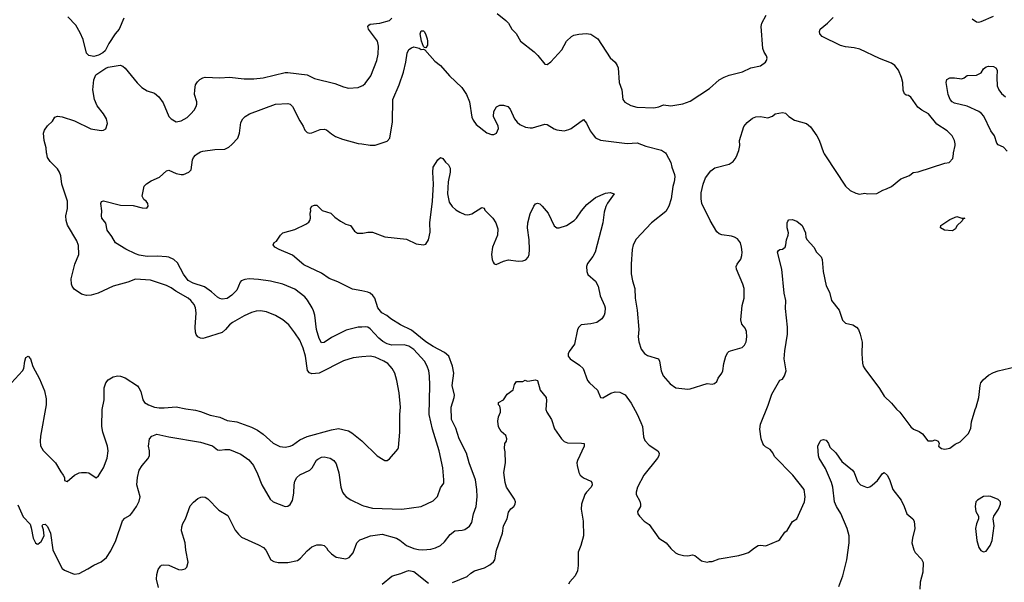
# Model space of a CAD drawing. Header units: inches. Extents: x 1603819 to 1745079, y 385938 to 533966.
# Tile 191 of 256: x 1687179 to 1695300, y 396465 to 401107. Entities that reach past the tile are written whole.
import ezdxf

# ---------------------------------------------------------------- set-up
doc = ezdxf.new("R2010")
doc.units = ezdxf.units.IN
doc.header["$MEASUREMENT"] = 0
for name, color, linetype in [('B6389', 7, 'Continuous'), ('B6399', 7, 'Continuous'), ('B6480', 7, 'Continuous'), ('B6490', 7, 'Continuous')]:
    doc.layers.add(name, color=color, linetype=linetype)

msp = doc.modelspace()

# ---------------------------------------------------------------- linework, layer by layer
at = {"layer": 'B6389', "color": 5}
for points, elevation in [([(1690000, 398325.3), (1689930, 398318.3), (1689850, 398292.2), (1689650, 398191.5), (1689590, 398185.5), (1689570, 398192.8), (1689552.7, 398212.7), (1689536.1, 398330), (1689516.7, 398396.7), (1689490, 398462.4), (1689450, 398524.7), (1689399.1, 398590), (1689350.6, 398630.6), (1689290, 398666.2), (1689216.2, 398696.2), (1689164.6, 398704.6), (1689130, 398702.7), (1689090, 398692.1), (1689030, 398664.5), (1688935.3, 398610), (1688909.5, 398590.5), (1688877.8, 398550), (1688850, 398526.8), (1688710, 398481.8), (1688690, 398477.2), (1688670, 398478.7), (1688648.4, 398490), (1688635, 398510), (1688629.2, 398529.2), (1688627.1, 398570), (1688635.5, 398690), (1688629.8, 398729.8), (1688617.9, 398757.9), (1688592.2, 398790), (1688568.2, 398810), (1688466.6, 398866.6), (1688430, 398894.7), (1688390, 398915.6), (1688257.3, 398957.3), (1688134.1, 398965.9), (1688070, 398942.6), (1687951, 398910), (1687827.3, 398850), (1687770, 398835.8), (1687730, 398833.1), (1687690, 398843.1), (1687630, 398883.6), (1687611.3, 398910), (1687606.1, 398926.1), (1687604.5, 398970), (1687634, 399090), (1687667.6, 399170), (1687665.3, 399245.3), (1687650, 399283.7), (1687572.9, 399412.9), (1687562.6, 399450), (1687560.5, 399490), (1687572.8, 399550), (1687574.3, 399610), (1687526.2, 399750), (1687518.2, 399818.2), (1687508, 399850), (1687490, 399877.6), (1687430, 399938.7), (1687409.8, 399970), (1687402.7, 400000)], 380), ([(1690000, 398571.7), (1689970.2, 398569.8), (1689873.3, 398546.7), (1689750, 398486.4), (1689690, 398443.1), (1689670, 398441.6), (1689650, 398478), (1689626.3, 398550), (1689612.4, 398670), (1689604, 398704), (1689592.8, 398730), (1689553.5, 398793.5), (1689530, 398821.6), (1689450, 398884.2), (1689350, 398926), (1689248.7, 398950), (1689150, 398963.5), (1689071.8, 398968.2), (1689035.1, 398964.9), (1689007.1, 398952.9), (1688997.6, 398942.4), (1688970, 398877), (1688930, 398833.3), (1688890, 398808), (1688850, 398802.9), (1688830, 398807.3), (1688810, 398818.4), (1688761.9, 398861.9), (1688702.7, 398902.7), (1688610, 398933), (1688570, 398956.8), (1688530, 399008.4), (1688480.8, 399100.8), (1688449.6, 399130), (1688410, 399147.4), (1688390, 399150.8), (1688316.8, 399156.8), (1688230, 399154.4), (1688165.3, 399165.3), (1688135, 399175), (1688053.6, 399213.6), (1687970, 399267), (1687939.7, 399319.7), (1687902, 399370), (1687890, 399428.7), (1687858, 399470), (1687854, 399490), (1687858, 399530), (1687849.5, 399590.5), (1687852.9, 399607.1), (1687870, 399613.4), (1688010, 399576.4), (1688114.4, 399574.4), (1688190, 399554.8), (1688228, 399552), (1688238, 399570), (1688235.3, 399590), (1688222, 399610), (1688203.7, 399623.7), (1688189.3, 399650), (1688207, 399733), (1688226.3, 399753.7), (1688262.5, 399777.5), (1688332.1, 399807.9), (1688390, 399861), (1688410, 399866), (1688470, 399837.3), (1688510, 399830.6), (1688530, 399830.7), (1688575.3, 399850), (1688592.7, 399870), (1688605.2, 399950), (1688613.2, 399970), (1688630, 399990.8), (1688643.9, 400000)], 360), ([(1690000, 398869.6), (1689925.3, 398885.3), (1689804.2, 398944.2), (1689731.8, 398971.8), (1689670, 399016.4), (1689524.2, 399084.2), (1689430, 399164.7), (1689319, 399210), (1689284, 399230), (1689269, 399250), (1689278, 399270), (1689298.6, 399281.4), (1689329.4, 399330.6), (1689348.7, 399350), (1689450, 399375.8), (1689539.8, 399420.2), (1689563.1, 399436.9), (1689572.3, 399450), (1689578, 399470), (1689575.3, 399510), (1689582, 399530), (1689578, 399550), (1689588, 399570), (1689610, 399576), (1689630, 399576), (1689674.4, 399534.4), (1689746, 399510), (1689778, 399478), (1689825.8, 399445.8), (1689870, 399420.5), (1689908.1, 399408.1), (1689941.3, 399361.3), (1689966.7, 399346.7), (1690000, 399345.3)], 340), ([(1687081.7, 398078.3), (1687203.7, 398210), (1687214, 398230), (1687221.3, 398290), (1687230, 398321), (1687250, 398330.7), (1687268.3, 398308.3), (1687287.1, 398247.1), (1687343.4, 398143.4), (1687383.9, 398043.9), (1687398.3, 397978.3), (1687397, 397930), (1687350.3, 397670), (1687347.6, 397630), (1687351.8, 397591.8), (1687373.7, 397553.7), (1687474.4, 397450), (1687517.4, 397377.4), (1687539.1, 397350), (1687547.7, 397330), (1687550, 397306), (1687570, 397297.3), (1687631.2, 397348.8), (1687670, 397368.2), (1687690, 397372.4), (1687730, 397372.4), (1687750, 397367.7), (1687810, 397326.8), (1687830, 397342.8), (1687870.8, 397409.2), (1687902.2, 397490), (1687909.8, 397550), (1687903.8, 397590), (1687865.3, 397705.3), (1687857, 397750), (1687858.5, 397890), (1687876.3, 397970), (1687876.2, 398070), (1687889.1, 398110.9), (1687910, 398135.3), (1687950, 398160.3), (1687990, 398168.8), (1688010, 398167.2), (1688050, 398152.2), (1688150, 398085.3), (1688163.1, 398070), (1688178.9, 398038.9), (1688194.6, 397970), (1688208.5, 397950), (1688241.6, 397930), (1688290, 397911.3), (1688330, 397903.9), (1688370, 397903.6), (1688470, 397914.3), (1688550, 397896.9), (1688630, 397886.5), (1688670, 397876), (1688750, 397845), (1688829.1, 397829.1), (1688890, 397800.8), (1688970, 397789.1), (1689090, 397744.4), (1689140.7, 397720.7), (1689188.5, 397688.5), (1689270, 397613.7), (1689325.8, 397585.8), (1689370, 397580.9), (1689410, 397587.4), (1689430, 397596), (1689490, 397640.3), (1689550, 397669), (1689750, 397722.8), (1689810, 397733.1), (1689890, 397715.3), (1689919.5, 397699.5), (1690000, 397634)], 380), ([(1687163.9, 397103.9), (1687206.9, 397006.9), (1687264.4, 396944.4), (1687274.6, 396914.6), (1687290.4, 396830), (1687310, 396790.8), (1687322, 396782), (1687330, 396778.8), (1687357.7, 396802.3), (1687380.7, 396850), (1687377, 396897), (1687366, 396930), (1687370, 396942), (1687390, 396944.7), (1687410, 396924.7), (1687433, 396870), (1687452.7, 396732.7), (1687518.4, 396598.4), (1687530, 396580.4), (1687550, 396564.6), (1687630, 396532.7), (1687670, 396539.3), (1687742.7, 396577.3), (1687790, 396608), (1687850, 396633), (1687894, 396670), (1687930, 396724), (1687971.3, 396810), (1688026.3, 396973.7), (1688045.6, 396994.4), (1688090, 397020.7), (1688105.4, 397034.6), (1688142.7, 397090), (1688165.1, 397134.9), (1688172, 397170), (1688146.3, 397270), (1688149.7, 397330), (1688164, 397390), (1688189.7, 397430), (1688236.8, 397483.2), (1688249.7, 397510), (1688251.3, 397550), (1688242, 397590), (1688250.8, 397650), (1688268.2, 397671.8), (1688310, 397687.1), (1688410, 397664.9), (1688670, 397622), (1688770, 397591.6), (1688810, 397559.5), (1688830, 397556.5), (1688870, 397562.4), (1688910, 397562), (1689003.4, 397523.4), (1689070, 397475.3), (1689108.3, 397428.3), (1689141.7, 397361.7), (1689177, 397270), (1689246.4, 397150), (1689270, 397128.9), (1689369.3, 397090.7), (1689390, 397093.4), (1689410, 397107.3), (1689430, 397141), (1689440.1, 397199.9), (1689442.2, 397270), (1689450, 397298.8), (1689465.6, 397330), (1689490, 397352.2), (1689571.3, 397390), (1689590.6, 397409.4), (1689627.9, 397472.1), (1689638.2, 397481.8), (1689670, 397497.4), (1689690, 397499.5), (1689741, 397490), (1689770, 397470.6), (1689790, 397442.8), (1689810.4, 397369.6), (1689828.7, 397250), (1689842.4, 397210), (1689853, 397193), (1689871.8, 397171.8), (1689910, 397146), (1690000, 397102.8)], 360), ([(1688323.3, 396423.3), (1688307, 396490), (1688309.4, 396530), (1688320.9, 396570), (1688340.7, 396599.3), (1688350, 396606.8), (1688369.3, 396610.7), (1688410, 396607.3), (1688488.7, 396571.3), (1688510, 396567.3), (1688543.2, 396576.8), (1688557.2, 396590), (1688569.4, 396630.6), (1688549.7, 396730), (1688543.6, 396790), (1688514.5, 396890), (1688516.6, 396923.4), (1688523.7, 396950), (1688546, 396990), (1688584.7, 397095.3), (1688613.3, 397126.7), (1688650, 397156.3), (1688672.8, 397167.2), (1688689.8, 397170.2), (1688710, 397166.5), (1688730, 397153), (1688821.7, 397061.7), (1688896.5, 397016.5), (1688956.3, 396896.3), (1688983.2, 396863.2), (1689010, 396839.1), (1689150, 396775.5), (1689190, 396753), (1689210.4, 396730), (1689251.9, 396651.9), (1689276.5, 396636.5), (1689310, 396628.5), (1689390, 396627.9), (1689470, 396645.3), (1689496.3, 396663.7), (1689550, 396723.7), (1689590, 396758.4), (1689630, 396775.5), (1689670, 396774.4), (1689690, 396767.7), (1689710.3, 396750.3), (1689722, 396730), (1689750, 396699.1), (1689790, 396674), (1689870, 396658), (1689898, 396670), (1689930, 396708), (1689960.9, 396790), (1689983.7, 396816.3), (1690000, 396822.2)], 340)]:
    msp.add_lwpolyline(points, dxfattribs=dict(at, elevation=elevation))
at = {"layer": 'B6399', "color": 5}
for points, elevation in [([(1690000, 399345.3), (1690010, 399344.9), (1690050, 399354), (1690090, 399353), (1690190, 399316.9), (1690370, 399296), (1690450, 399257.3), (1690510, 399250.7), (1690530, 399254.8), (1690550, 399291), (1690566.3, 399353.7), (1690561, 399430), (1690583.8, 399610), (1690591.2, 399750), (1690586.3, 399850), (1690589.6, 399890.4), (1690629.1, 399950.9), (1690649.2, 399970.8), (1690670, 399961), (1690691.8, 399931.8), (1690716.3, 399910), (1690730, 399882), (1690730.5, 399850), (1690714.4, 399770), (1690708.7, 399670), (1690722.9, 399602.9), (1690745.5, 399565.5), (1690778, 399538), (1690810, 399519.1), (1690850, 399500.7), (1690870, 399497.3), (1690890, 399498.8), (1690910, 399506.8), (1690990, 399558), (1691010, 399552), (1691016, 399536), (1691082.8, 399470), (1691107.3, 399430), (1691123, 399383), (1691120.5, 399330), (1691078, 399230), (1691070.5, 399170), (1691076.3, 399130), (1691085.8, 399105.8), (1691094, 399094), (1691108, 399088), (1691170, 399114.9), (1691210, 399126.4), (1691290, 399116.4), (1691330, 399117.6), (1691353.5, 399126.5), (1691372.6, 399147.4), (1691380.7, 399170), (1691383.6, 399210), (1691382.2, 399290), (1691367.2, 399390), (1691369.7, 399430), (1691390, 399506), (1691419.3, 399570), (1691432.5, 399587.5), (1691450, 399594.8), (1691470, 399587.3), (1691490, 399568), (1691537, 399510), (1691587.1, 399407.1), (1691610, 399390.6), (1691630, 399390.6), (1691688.7, 399410), (1691752.7, 399450), (1691772.3, 399470), (1691812.3, 399530), (1691856.6, 399583.4), (1691930, 399640.7), (1692010, 399677.3), (1692050, 399681), (1692082, 399670), (1692026.6, 399593.4), (1692013.8, 399566.2), (1692001.1, 399518.9), (1691988.2, 399430), (1691924.9, 399190), (1691907.2, 399152.8), (1691863.7, 399096.3), (1691853.4, 399070), (1691856.3, 399030), (1691866.2, 399006.2), (1691930, 398950.8), (1691950.4, 398910), (1691966, 398830), (1692003.8, 398750), (1692008.2, 398730), (1692006.4, 398690), (1691999.3, 398670), (1691979.9, 398640.1), (1691938.8, 398610), (1691890, 398597.6), (1691810.4, 398589.6), (1691790.7, 398570), (1691780.5, 398550), (1691755.5, 398430), (1691710.8, 398370), (1691702.8, 398350), (1691704, 398330), (1691718.8, 398310), (1691797.8, 398257.8), (1691826.7, 398230), (1691863.1, 398130), (1691878, 398110), (1691944, 398050), (1691970, 397991.3), (1691990, 397986.8), (1692054, 398026), (1692090, 398036), (1692130, 398034.3), (1692172.4, 398012.4), (1692222.9, 397942.9), (1692272.9, 397852.9), (1692303.6, 397783.6), (1692316.1, 397750), (1692325.3, 397665.3), (1692334.4, 397634.4), (1692370, 397597.3), (1692442.8, 397550), (1692454, 397530), (1692450.8, 397510), (1692438.8, 397490), (1692326, 397350), (1692274.4, 397250), (1692263.8, 397210), (1692264.4, 397190), (1692294.9, 397134.9), (1692300.4, 397110), (1692299.1, 397090), (1692276.3, 397050), (1692279.1, 397030), (1692290.6, 397010), (1692330, 396970.6), (1692370, 396942), (1692450, 396830.5), (1692510.3, 396790.3), (1692550, 396744.9), (1692589, 396709), (1692610, 396697.1), (1692654.2, 396685.8), (1692690, 396683.8), (1692730, 396690.7), (1692747.7, 396687.7), (1692803.5, 396643.5), (1692850, 396631.3), (1692870, 396638), (1692890, 396638), (1692950, 396658), (1693110, 396687.3), (1693158.6, 396701.4), (1693190, 396711.3), (1693239, 396750), (1693270, 396767.7), (1693290, 396770.7), (1693333.6, 396766.4), (1693438, 396810), (1693450, 396818), (1693490, 396878), (1693510, 396892), (1693553.6, 396966.4), (1693588.7, 396990), (1693653.2, 397130), (1693659.3, 397170), (1693649.3, 397230), (1693556, 397350), (1693404.2, 397504.2), (1693390, 397534), (1693370, 397561.2), (1693330, 397582), (1693316.6, 397596.6), (1693308, 397610), (1693295.6, 397650), (1693283.9, 397730), (1693289, 397771), (1693353.7, 397926.3), (1693382.8, 398017.2), (1693450, 398132), (1693470, 398142), (1693488, 398170), (1693502, 398210), (1693484, 398310), (1693490, 398374), (1693513.4, 398513.4), (1693513.3, 398570), (1693495.9, 398724.1), (1693497.6, 398790), (1693485.6, 398850), (1693466.3, 399050), (1693429.4, 399190), (1693437.2, 399202.8), (1693449.2, 399210.8), (1693470, 399214.8), (1693492.7, 399230), (1693499.3, 399250), (1693502.7, 399290), (1693518, 399330), (1693519.3, 399350), (1693509.6, 399390), (1693509.5, 399430), (1693514.6, 399445.4), (1693524, 399456), (1693550, 399458), (1693590, 399444.7), (1693632, 399410), (1693661, 399350), (1693662.8, 399310), (1693674.9, 399290), (1693730.4, 399230), (1693750.4, 399190), (1693790.5, 399150), (1693798.4, 399130), (1693806.4, 399030), (1693830, 398911.3), (1693858, 398858), (1693874, 398790), (1693939.3, 398710), (1693966.9, 398626.9), (1693990, 398603.8), (1694050.8, 398590), (1694080.7, 398570), (1694097.1, 398550), (1694112, 398512), (1694127.2, 398447.2), (1694125.7, 398350), (1694130, 398274), (1694136.3, 398250), (1694150, 398226.8), (1694270, 398064), (1694310, 398000.7), (1694370, 397944), (1694410, 397894), (1694439.1, 397870), (1694530, 397746.8), (1694551.3, 397730), (1694598, 397710), (1694624.7, 397690), (1694670, 397631.3), (1694708.4, 397631.6), (1694730, 397642), (1694754, 397630), (1694762, 397610), (1694758, 397590), (1694782, 397570), (1694810, 397562.8), (1694850, 397571.3), (1694895.5, 397604.5), (1694935.5, 397624.5), (1695005.6, 397694.4), (1695023.2, 397736.8), (1695029.5, 397790.5), (1695059.5, 397890), (1695069.4, 397910), (1695089.6, 397990), (1695100.7, 398090), (1695107, 398110), (1695125.3, 398134.7), (1695170, 398174), (1695210, 398197.3), (1695249.5, 398210.5), (1695390, 398243)], 340), ([(1692511.3, 400000), (1692548.7, 399928.7), (1692557.6, 399890), (1692580.3, 399830), (1692582.6, 399810), (1692578.7, 399770), (1692565.3, 399730), (1692552.8, 399630), (1692534.6, 399570), (1692510, 399525.1), (1692390.5, 399430), (1692264.4, 399295.6), (1692239.5, 399250), (1692231.6, 399210), (1692222.4, 399090), (1692222.8, 399010), (1692233.1, 398953.1), (1692252.3, 398890), (1692255.4, 398810), (1692273.1, 398710), (1692284.9, 398550), (1692280.3, 398490), (1692285.7, 398450), (1692305.2, 398390), (1692331.9, 398351.9), (1692356.9, 398336.9), (1692447.3, 398310), (1692456.3, 398290), (1692470.8, 398210), (1692487.9, 398167.9), (1692543.5, 398103.5), (1692590, 398071.3), (1692690, 398058.8), (1692710, 398060.7), (1692850, 398106), (1692890, 398101), (1692910, 398104.7), (1692930, 398122), (1692941.2, 398150), (1692969.3, 398190), (1692978, 398210), (1692987, 398270), (1693004.5, 398330), (1693019.4, 398360.6), (1693027, 398370), (1693043.4, 398376.6), (1693137.8, 398402.2), (1693158.4, 398421.6), (1693171.1, 398450), (1693177, 398490), (1693175.3, 398535.3), (1693163.2, 398563.2), (1693135.8, 398595.8), (1693128, 398630), (1693139.7, 398750), (1693155.4, 398810), (1693154.6, 398890), (1693145.2, 398925.2), (1693092.8, 399050), (1693089.7, 399070), (1693097.7, 399090), (1693128, 399132), (1693136.9, 399163.1), (1693138, 399190), (1693134.2, 399230), (1693125, 399265), (1693099.2, 399299.2), (1693074.4, 399314.4), (1693050, 399322.5), (1692970, 399331.9), (1692950, 399339.7), (1692930, 399356.2), (1692874, 399450), (1692806.3, 399590), (1692800.5, 399630), (1692800.8, 399679.2), (1692816.9, 399750), (1692837.1, 399802.9), (1692879.1, 399860.9), (1692914.2, 399885.8), (1693030, 399914.8), (1693063.2, 399936.8), (1693080.1, 399959.9), (1693095.1, 399984.9), (1693100.7, 400000)], 360), ([(1693815.9, 400000), (1693824.4, 399984.4), (1693990, 399734.8), (1694030, 399697.3), (1694075.3, 399675.3), (1694107.3, 399667.3), (1694150, 399674.8), (1694171.1, 399671.1), (1694250, 399672), (1694298, 399702), (1694330, 399711.3), (1694370, 399731), (1694446.8, 399793.2), (1694517.5, 399822.5), (1694550, 399846), (1694590, 399851), (1694810, 399924.7), (1694846, 399930), (1694877.2, 399962.8), (1694880.4, 400000)], 360), ([(1690000, 396822.2), (1690071.8, 396848.2), (1690170, 396862.8), (1690288.5, 396828.5), (1690314.3, 396814.3), (1690370, 396770.3), (1690430, 396745.3), (1690470, 396736.5), (1690505.6, 396734.4), (1690570, 396738.4), (1690610, 396750.4), (1690650.9, 396769.1), (1690682, 396798), (1690730, 396859.1), (1690769.6, 396890.4), (1690830, 396894.8), (1690850, 396900.7), (1690890, 396927.3), (1690910, 396958), (1690923.1, 397030), (1690945.4, 397090), (1690952.6, 397170), (1690951, 397231), (1690937.7, 397310), (1690885.3, 397450), (1690866, 397530), (1690803.7, 397650), (1690775.8, 397735.8), (1690742.2, 397810), (1690738.5, 397910), (1690763.5, 397990), (1690765, 398010), (1690747.3, 398090), (1690759.3, 398190), (1690749.8, 398250), (1690718, 398330), (1690682.1, 398362.1), (1690590, 398409.9), (1690530, 398448.7), (1690410, 398544.5), (1690321.6, 398590), (1690239.8, 398639.8), (1690207.1, 398667.1), (1690165.1, 398690), (1690134.3, 398730), (1690109.7, 398810), (1690093, 398833), (1690070, 398849.7), (1690050, 398859.2), (1690000, 398869.6)], 340), ([(1690000, 397102.8), (1690015.4, 397095.4), (1690090, 397076), (1690330, 397070.2), (1690490, 397090.4), (1690590, 397136.3), (1690626.2, 397173.8), (1690650, 397246), (1690676.4, 397283.6), (1690678, 397310), (1690668.6, 397410), (1690638, 397550), (1690584.8, 397730), (1690556.8, 397850), (1690563.5, 398090), (1690559.8, 398170), (1690552.9, 398210), (1690539.8, 398250), (1690519.2, 398290), (1690430, 398386.6), (1690390, 398413.2), (1690350, 398425.2), (1690250, 398421.9), (1690210, 398433.6), (1690173.6, 398453.6), (1690140.3, 398480.3), (1690070, 398557.4), (1690050, 398569.7), (1690030, 398573.7), (1690000, 398571.7)], 360), ([(1690000, 397634), (1690004.9, 397630), (1690128.1, 397508.1), (1690177.3, 397477.3), (1690190, 397470.8), (1690210, 397470.8), (1690230, 397482.8), (1690297.2, 397562.8), (1690302.5, 397577.5), (1690314.9, 397705.1), (1690315.8, 397850), (1690321.1, 397910), (1690310, 398028), (1690291.1, 398131.1), (1690273.6, 398190), (1690252, 398230), (1690234.5, 398250), (1690215.6, 398270), (1690183.7, 398290), (1690110, 398322), (1690070, 398332.4), (1690000, 398325.3)], 380), ([(1690750, 396462.4), (1690870, 396513), (1690899.5, 396540.5), (1690930, 396559.5), (1691014.3, 396585.7), (1691058, 396610), (1691086.3, 396633.7), (1691097, 396650), (1691112.6, 396730), (1691160.3, 396870), (1691168.5, 396931.5), (1691201, 396990), (1691210, 397044.9), (1691230, 397070.3), (1691254.5, 397090), (1691267, 397110), (1691269.5, 397130), (1691260.9, 397150), (1691194.7, 397250), (1691182.6, 397290), (1691173.3, 397370), (1691185.1, 397450), (1691183.2, 397543.2), (1691177.2, 397570), (1691182, 397610), (1691193.2, 397630), (1691197.2, 397650), (1691190, 397678), (1691149.4, 397709.4), (1691129.5, 397749.5), (1691124.1, 397795.9), (1691129.5, 397830.5), (1691144, 397870), (1691144, 397890), (1691139, 397919), (1691129.2, 397930), (1691128.7, 397950), (1691170, 397972), (1691201.2, 398018.8), (1691250, 398054), (1691261.2, 398098.8), (1691278, 398122), (1691330, 398122), (1691348, 398132), (1691366, 398126), (1691386.4, 398126.4), (1691430, 398134.8), (1691450, 398130.8), (1691473, 398050), (1691522, 397990), (1691525.5, 397965.5), (1691520.3, 397890), (1691527.8, 397870), (1691565, 397810), (1691590, 397732.7), (1691648.9, 397650), (1691670, 397628.5), (1691696.7, 397616.7), (1691814.4, 397614.4), (1691836, 397610), (1691836.3, 397590), (1691778.9, 397470), (1691774.9, 397450), (1691777, 397430), (1691790, 397371.3), (1691802, 397350), (1691830, 397326), (1691890, 397299.3), (1691898.4, 397290), (1691900.3, 397270), (1691892.9, 397250), (1691853.4, 397210), (1691840.8, 397190), (1691812.9, 397110), (1691810.3, 397070), (1691827.9, 396970), (1691828.5, 396850), (1691806.7, 396770), (1691785.7, 396714.3), (1691785.4, 396605.4), (1691779.7, 396560.3), (1691760.6, 396519.4), (1691717.6, 396470), (1691706.7, 396450)], 320), ([(1693935.6, 396430), (1693970, 396518), (1694000.5, 396650), (1694022, 396790), (1694019.8, 396850), (1694005.5, 396910), (1693952, 397032), (1693916.2, 397090), (1693899.9, 397130), (1693887.3, 397250), (1693876.5, 397290), (1693825.4, 397405.4), (1693773.3, 397490), (1693766.9, 397510), (1693761.2, 397590), (1693782, 397630), (1693790, 397638), (1693810, 397644.7), (1693830, 397638), (1693850, 397611.3), (1693861.3, 397581.3), (1693910, 397532.7), (1693961.1, 397461.1), (1694048.7, 397390), (1694061.7, 397370), (1694090, 397297.3), (1694114.8, 397270), (1694170, 397248.4), (1694190, 397253), (1694210, 397265.5), (1694253.7, 397306.3), (1694296.5, 397363.5), (1694310, 397371.3), (1694334, 397350), (1694353.8, 397313.8), (1694382.4, 397230), (1694450, 397142.4), (1694475.2, 397090), (1694496.5, 397030), (1694545.3, 396990), (1694556.9, 396970), (1694563, 396910), (1694543.5, 396830), (1694538.9, 396790), (1694553.4, 396733.4), (1694566, 396710), (1694616.5, 396656.5), (1694631.4, 396630), (1694629, 396550), (1694606, 396466), (1694604, 396410)], 320), ([(1690168.7, 396450), (1690250, 396514.8), (1690274.5, 396525.5), (1690323, 396537), (1690370, 396558.3), (1690390, 396563.6), (1690430, 396554.9), (1690550, 396459.6)], 320)]:
    msp.add_lwpolyline(points, dxfattribs=dict(at, elevation=elevation))
at = {"layer": 'B6399', "color": 5, "elevation": 340}
for points in [[(1694870, 399366), (1694808, 399370), (1694775.3, 399390), (1694778, 399410), (1694850, 399458), (1694910, 399484.7), (1694951, 399471), (1694974, 399470), (1694958, 399462), (1694952.7, 399447.3), (1694910, 399406), (1694896.9, 399383.1), (1694882, 399370)], [(1695170, 397177.2), (1695130, 397173.2), (1695078, 397142), (1695066.8, 397130), (1695059.1, 397090), (1695064.9, 397050), (1695087.7, 397010), (1695087.7, 396990), (1695070, 396948), (1695061.6, 396910), (1695073.4, 396810), (1695090, 396752), (1695108.1, 396728.1), (1695130, 396718), (1695150, 396722), (1695184, 396770), (1695201.2, 396810), (1695217.2, 396930), (1695209.4, 396990), (1695213.2, 397010), (1695253.2, 397070), (1695268.7, 397110), (1695268, 397130), (1695249, 397149), (1695190, 397174)]]:
    msp.add_lwpolyline(points, close=True, dxfattribs=at)
at = {"layer": 'B6480', "color": 5}
for points, elevation in [([(1688039.5, 401120.5), (1687998.7, 401030), (1687966.4, 400990), (1687913.4, 400910), (1687883.8, 400850), (1687866.4, 400833.6), (1687830, 400814), (1687790, 400803.9), (1687750.9, 400810.9), (1687730, 400832.3), (1687703.2, 400943.2), (1687679.5, 400999.5), (1687641.1, 401061.1), (1687577.2, 401130)], 380), ([(1687402.7, 400000), (1687400.4, 400010), (1687398.5, 400050), (1687380.9, 400110), (1687376.8, 400170), (1687384.2, 400195.8), (1687410, 400233), (1687449.4, 400270), (1687470, 400302.8), (1687490, 400310.5), (1687530, 400306), (1687632.7, 400272.7), (1687766.8, 400206.8), (1687850, 400194), (1687870, 400194.9), (1687890, 400207.7), (1687902.4, 400250), (1687894.7, 400290), (1687871.6, 400330), (1687817, 400397), (1687796, 400450), (1687783.5, 400530), (1687790, 400611.3), (1687806.7, 400653.3), (1687890, 400707.7), (1687910, 400715.5), (1688006.8, 400733.2), (1688030, 400724), (1688050, 400706.8), (1688147.8, 400587.8), (1688186.8, 400546.8), (1688230, 400521.3), (1688290, 400500.4), (1688328.2, 400470), (1688362.8, 400422.8), (1688410.4, 400310), (1688430, 400288.4), (1688470, 400264.9), (1688510, 400273.7), (1688559.5, 400300.5), (1688592.3, 400330), (1688617.7, 400362.3), (1688634.5, 400390), (1688640.7, 400410), (1688640.5, 400430), (1688621.7, 400490), (1688622.6, 400530), (1688629.7, 400570), (1688645.2, 400594.8), (1688665.2, 400614.8), (1688690, 400628.7), (1688710, 400633.7), (1688830, 400627.6), (1688910, 400632.8), (1689030, 400619.6), (1689110, 400619), (1689188.8, 400628.8), (1689368.9, 400671.1), (1689390, 400672.4), (1689550, 400651.6), (1689610, 400621.7), (1689779.9, 400579.9), (1689850, 400552.2), (1689890, 400541.6), (1689970, 400547.7), (1690000, 400561.1)], 380), ([(1688643.9, 400000), (1688670, 400017.3), (1688690, 400022.8), (1688790, 400037.1), (1688870, 400038.4), (1688904.9, 400055.1), (1688930, 400076.4), (1688978, 400130), (1688993, 400170), (1689002, 400258), (1689020.9, 400290), (1689039.3, 400310), (1689074, 400330), (1689290, 400410.3), (1689390, 400415.8), (1689410.5, 400410), (1689430, 400390.5), (1689490, 400273.4), (1689517.1, 400230), (1689530, 400196), (1689550, 400176.3), (1689570, 400170.7), (1689590, 400174), (1689658, 400202), (1689690, 400205.5), (1689710, 400198), (1689750, 400164.9), (1689784.4, 400144.4), (1689840.9, 400120.9), (1689970, 400086.4), (1690000, 400082.1)], 360)]:
    msp.add_lwpolyline(points, dxfattribs=dict(at, elevation=elevation))
at = {"layer": 'B6490', "color": 5}
for points, elevation in [([(1690000, 400561.1), (1690010, 400565.5), (1690030, 400580.5), (1690075.2, 400644.8), (1690125.4, 400770), (1690136.3, 400823.7), (1690139.7, 400890), (1690131, 400930), (1690057.7, 401030), (1690051.6, 401050), (1690058, 401062), (1690070, 401071.4), (1690150, 401079.1), (1690230, 401100.9), (1690250, 401120.4)], 380), ([(1691117.3, 401157.3), (1691190, 401100.4), (1691210, 401078), (1691239.5, 401030), (1691273.5, 400993.5), (1691308.9, 400928.9), (1691421.6, 400841.6), (1691452.4, 400812.4), (1691510, 400741), (1691530, 400738.8), (1691560.1, 400759.9), (1691650, 400858.4), (1691688.4, 400931.6), (1691730, 400968), (1691750, 400978.8), (1691790, 400989.2), (1691852.8, 400992.8), (1691889.1, 400989.1), (1691947.4, 400950), (1692050, 400794), (1692090, 400758), (1692108.2, 400730), (1692114.4, 400710), (1692124.9, 400590), (1692146, 400530), (1692154, 400450), (1692170, 400426.8), (1692220.3, 400400.3), (1692270, 400384.9), (1692410, 400379.3), (1692450, 400388.2), (1692490, 400404.4), (1692550, 400397.6), (1692647.6, 400412.4), (1692710, 400434.9), (1692870, 400539.3), (1692949.5, 400610), (1692990, 400633.7), (1693030, 400650.3), (1693142, 400678), (1693210, 400710.4), (1693290, 400726.4), (1693330, 400756.3), (1693339.6, 400770), (1693345.1, 400790), (1693338.4, 400810), (1693319.2, 400839.2), (1693308.9, 400868.9), (1693294.8, 401050), (1693301, 401079), (1693336.4, 401143.6)], 380), ([(1694880.4, 400000), (1694881.2, 400010), (1694896, 400070), (1694895.5, 400084.5), (1694889.3, 400110), (1694869.3, 400150), (1694829.3, 400190), (1694744.1, 400244.1), (1694674, 400330), (1694620, 400360), (1694586.2, 400386.2), (1694530, 400469.3), (1694510, 400481.2), (1694490, 400484), (1694476, 400496), (1694465.3, 400525.3), (1694463.5, 400590), (1694452.8, 400630), (1694427.8, 400690), (1694396.2, 400730), (1694369.7, 400749.7), (1694270, 400788.6), (1694110, 400865.1), (1694063.4, 400876.6), (1693990, 400882.2), (1693950, 400894.7), (1693797.2, 400970), (1693779.3, 400990), (1693777.2, 401010), (1693781.2, 401030), (1693842, 401078), (1693890, 401126.3)], 360), ([(1695035.9, 401115.9), (1695070, 401090.8), (1695087.9, 401087.9), (1695110, 401092.7), (1695210, 401136.4)], 360), ([(1690000, 400082.1), (1690070, 400072.2), (1690110, 400072.2), (1690210, 400103.8), (1690231.8, 400130), (1690254.2, 400265.8), (1690257.7, 400450), (1690309.7, 400570), (1690344.5, 400675.5), (1690364, 400756), (1690374, 400830), (1690390, 400860.7), (1690410, 400876.3), (1690430, 400884), (1690473.4, 400873.4), (1690490, 400862.8), (1690510, 400864.7), (1690519.8, 400859.8), (1690604.4, 400764.4), (1690650, 400730.7), (1690723.8, 400643.8), (1690827.3, 400547.3), (1690866, 400490), (1690890.3, 400430.3), (1690910, 400302), (1690918.3, 400278.3), (1690943.9, 400243.9), (1691033.2, 400173.2), (1691070, 400158.8), (1691090, 400158.8), (1691112.7, 400170), (1691129.3, 400210), (1691127, 400230), (1691087, 400310), (1691089.5, 400350.5), (1691112.9, 400387.1), (1691139, 400401), (1691170, 400402.8), (1691204.7, 400390), (1691226, 400370), (1691259.5, 400290), (1691281.4, 400261.4), (1691303.4, 400243.4), (1691350, 400221.7), (1691390, 400214.9), (1691410, 400216.5), (1691510, 400245.5), (1691530, 400243), (1691586.5, 400206.5), (1691610, 400197.6), (1691670, 400191.6), (1691710, 400200.3), (1691727, 400210), (1691830, 400284.7), (1691854.4, 400254.4), (1691883.8, 400190), (1691910, 400156.3), (1691930, 400133.4), (1691970, 400113), (1692190, 400084.9), (1692272.1, 400092.1), (1692344.6, 400064.6), (1692472.1, 400032.1), (1692506, 400010), (1692511.3, 400000)], 360), ([(1695323.6, 400023.6), (1695294.3, 400054.3), (1695250, 400074.7), (1695239.2, 400090), (1695218.8, 400150), (1695189, 400190), (1695130.5, 400310.5), (1695113, 400333), (1695090.5, 400350.5), (1694995.1, 400395.1), (1694890, 400419.5), (1694869.3, 400430), (1694852.7, 400450), (1694837, 400490), (1694820.9, 400590), (1694827.2, 400612.8), (1694850, 400626.8), (1694890, 400627.7), (1694950, 400620.4), (1694970, 400627.7), (1694994.2, 400645.8), (1695070, 400648.5), (1695109.3, 400670), (1695130, 400701), (1695150, 400718.8), (1695170, 400722.8), (1695210, 400721), (1695231.3, 400710), (1695241, 400690), (1695238.7, 400630), (1695242.5, 400562.5), (1695254, 400530), (1695278.2, 400498.2), (1695310, 400470.4)], 340), ([(1693100.7, 400000), (1693111.4, 400028.6), (1693118, 400070), (1693115.1, 400110), (1693153, 400227), (1693180.8, 400259.2), (1693224.2, 400295.8), (1693250, 400306.4), (1693290, 400308.5), (1693350, 400298), (1693389.6, 400310.4), (1693410, 400330.4), (1693470, 400341.3), (1693496.5, 400336.5), (1693522.4, 400310), (1693570, 400277.4), (1693670.2, 400250.2), (1693702.5, 400222.5), (1693754.4, 400150), (1693774.1, 400114.1), (1693810, 400011), (1693815.9, 400000)], 360)]:
    msp.add_lwpolyline(points, dxfattribs=dict(at, elevation=elevation))
at = {"layer": 'B6490', "color": 5, "elevation": 360}
msp.add_lwpolyline([(1690530, 400875.3), (1690518, 400878), (1690510, 400886), (1690492.3, 400930), (1690482.9, 400990), (1690490, 401016), (1690510, 401014.8), (1690514.8, 401010), (1690526.8, 400990), (1690539.1, 400950), (1690544, 400930), (1690542.8, 400897.2)], close=True, dxfattribs=at)

doc.saveas('drawing.dxf')
